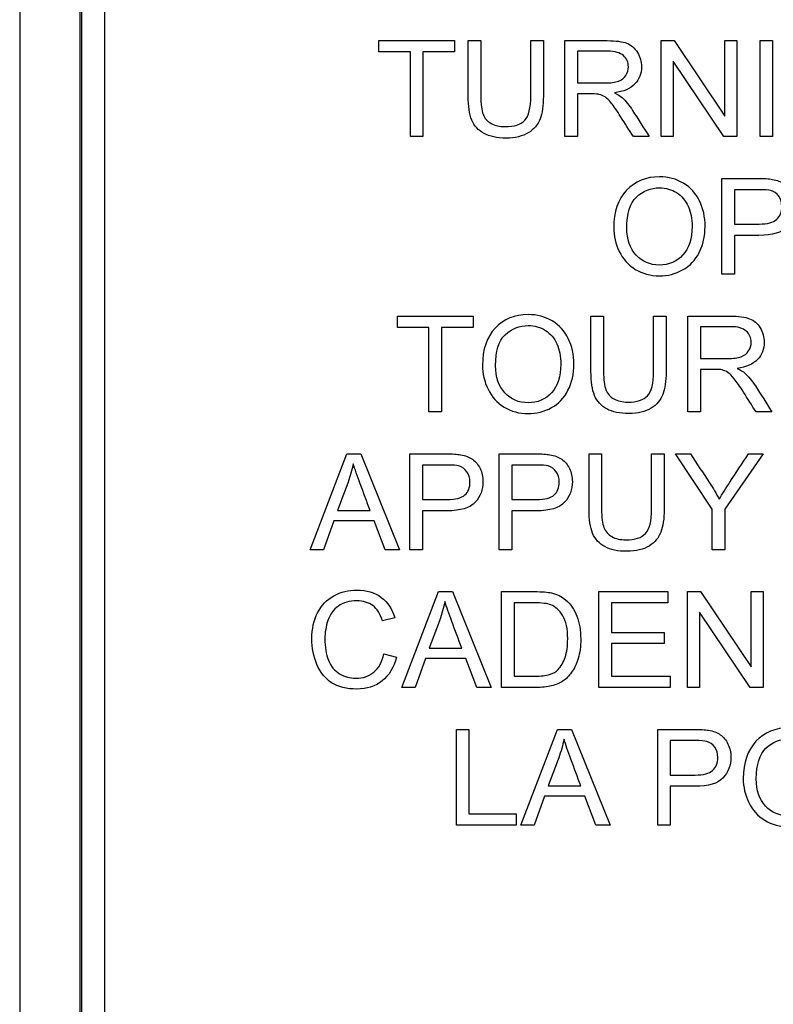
# Model space of a CAD drawing. Header units: inches. Extents: x 1 to 240, y -1 to 159.
# Tile 32 of 103: x 74.502 to 75.263, y 78.724 to 79.718. Entities that reach past the tile are written whole.
import ezdxf
from ezdxf.enums import TextEntityAlignment as Align
from ezdxf.lldxf.tags import DXFTag

# ---------------------------------------------------------------- set-up
doc = ezdxf.new("R2010")
doc.units = ezdxf.units.IN
doc.header["$MEASUREMENT"] = 0
for name, color, linetype in [('Default', 7, 'Continuous'), ('DV1_Default', 7, 'Continuous'), ('LAB20180', 7, 'Continuous')]:
    doc.layers.add(name, color=color, linetype=linetype)
doc.styles.add('SEACAD_Times_New_Roman', font='times.ttf')
tags = doc.linetypes.add('HIDDEN2', pattern=[0.1875, 0.125, -0.0625]).pattern_tags.tags
tags[6:7] = [DXFTag(74, 4), DXFTag(75, 0), DXFTag(340, '0'), DXFTag(46, 0.0), DXFTag(50, 0.0), DXFTag(44, 0.0), DXFTag(45, 0.0)]
tags[4:5] = [DXFTag(74, 4), DXFTag(75, 0), DXFTag(340, '0'), DXFTag(46, 0.0), DXFTag(50, 0.0), DXFTag(44, 0.0), DXFTag(45, 0.0)]
doc.dimstyles.new('HAMMOND_(STH_-_240x160)', dxfattribs={"dimtxt": 1, "dimasz": 1.25, "dimexe": 0.5, "dimexo": 0.5, "dimgap": 0.25, "dimtad": 0, "dimtih": 1, "dimtoh": 1, "dimzin": 0, "dimdsep": 46, "dimtxsty": 'SEACAD_Times_New_Roman', "dimblk1": '_SE_FILLED', "dimblk2": '_SE_FILLED', "dimsah": 1, "dimcen": 0.5, "dimadec": 0, "dimazin": 0, "dimtfac": 0.8, "dimtofl": 0, "dimtmove": 0, "dimatfit": 3, "dimfxl": 1, "dimtolj": 1, "dimtzin": 0, "dimarcsym": 0})

# ---------------------------------------------------------------- blocks, each defined once
blk = doc.blocks.new('SE')
at = {"layer": 'DV1_Default', "color": 7, "linetype": 'HIDDEN2'}
blk.add_line((74.56291, 75.11953), (74.56291, 97.13199), dxfattribs=at)
at = {"layer": 'LAB20180', "color": 7, "linetype": 'Continuous'}
for p, q in [((74.50179, 80.69399), (74.50179, 76.94399)), ((74.56429, 80.50603), (74.56429, 77.13196)), ((74.58729, 80.50603), (74.58729, 77.13196)), ((74.86436, 79.68522), (74.86436, 79.69656)), ((74.86436, 79.69656), (74.94073, 79.69656)), ((74.94073, 79.69656), (74.94073, 79.68522)), ((74.95457, 79.69656), (74.96726, 79.69656)), ((75.01774, 79.69656), (75.03043, 79.69656)), ((75.05225, 79.59978), (75.05225, 79.69656)), ((75.14923, 79.59978), (75.14923, 79.69656)), ((75.14923, 79.69656), (75.16236, 79.69656)), ((75.16236, 79.69656), (75.21349, 79.62045)), ((75.21349, 79.62045), (75.21349, 79.69656)), ((75.21349, 79.69656), (75.22579, 79.69656)), ((75.22579, 79.69656), (75.22579, 79.59978)), ((75.24916, 79.59978), (75.24916, 79.69656)), ((75.24916, 79.69656), (75.26191, 79.69656)), ((75.26191, 79.69656), (75.26191, 79.59978)), ((74.89617, 79.68522), (74.86436, 79.68522)), ((74.89617, 79.59978), (74.89617, 79.68522)), ((74.94073, 79.68522), (74.90892, 79.68522)), ((74.90892, 79.68522), (74.90892, 79.59978)), ((75.06494, 79.68587), (75.06494, 79.65387)), ((75.21265, 79.59978), (75.16146, 79.67589)), ((75.16146, 79.67589), (75.16146, 79.59978)), ((75.06494, 79.64273), (75.06494, 79.59978)), ((74.90892, 79.59978), (74.89617, 79.59978)), ((75.06494, 79.59978), (75.05225, 79.59978)), ((75.13725, 79.59978), (75.12128, 79.59978)), ((75.16146, 79.59978), (75.14923, 79.59978)), ((75.22579, 79.59978), (75.21265, 79.59978)), ((75.26191, 79.59978), (75.24916, 79.59978)), ((75.21053, 79.46076), (75.21053, 79.55754)), ((75.22328, 79.54614), (75.22328, 79.51143)), ((75.22328, 79.50004), (75.22328, 79.46076)), ((75.22328, 79.46076), (75.21053, 79.46076)), ((74.88313, 79.40712), (74.88313, 79.41852)), ((74.88313, 79.41852), (74.9595, 79.41852)), ((74.9595, 79.41852), (74.9595, 79.40712)), ((75.07849, 79.41852), (75.09124, 79.41852)), ((75.14166, 79.41852), (75.15435, 79.41852)), ((75.17618, 79.32174), (75.17618, 79.41852)), ((74.91494, 79.40712), (74.88313, 79.40712)), ((74.91494, 79.32174), (74.91494, 79.40712)), ((74.9595, 79.40712), (74.92769, 79.40712)), ((74.92769, 79.40712), (74.92769, 79.32174)), ((75.18893, 79.40783), (75.18893, 79.37577)), ((75.18893, 79.36469), (75.18893, 79.32174)), ((74.92769, 79.32174), (74.91494, 79.32174)), ((75.18893, 79.32174), (75.17618, 79.32174)), ((75.26124, 79.32174), (75.2452, 79.32174)), ((74.79501, 79.18272), (74.83197, 79.2795)), ((74.83197, 79.2795), (74.84607, 79.2795)), ((74.84607, 79.2795), (74.88529, 79.18272)), ((74.89572, 79.18272), (74.89572, 79.2795)), ((74.98587, 79.18272), (74.98587, 79.2795)), ((75.07653, 79.2795), (75.08922, 79.2795)), ((75.1397, 79.2795), (75.15238, 79.2795)), ((75.201, 79.22368), (75.16372, 79.2795)), ((75.16372, 79.2795), (75.17898, 79.2795)), ((75.25232, 79.2795), (75.21368, 79.22368)), ((75.23738, 79.2795), (75.25232, 79.2795)), ((74.9084, 79.26811), (74.9084, 79.23333)), ((74.99862, 79.26811), (74.99862, 79.23333)), ((74.82276, 79.22245), (74.85554, 79.22245)), ((74.9084, 79.222), (74.9084, 79.18272)), ((74.99862, 79.222), (74.99862, 79.18272)), ((75.201, 79.18272), (75.201, 79.22368)), ((75.21368, 79.22368), (75.21368, 79.18272)), ((74.8189, 79.21202), (74.80847, 79.18272)), ((74.8596, 79.21202), (74.8189, 79.21202)), ((74.87073, 79.18272), (74.8596, 79.21202)), ((74.80847, 79.18272), (74.79501, 79.18272)), ((74.88529, 79.18272), (74.87073, 79.18272)), ((74.9084, 79.18272), (74.89572, 79.18272)), ((74.99862, 79.18272), (74.98587, 79.18272)), ((75.21368, 79.18272), (75.201, 79.18272)), ((74.88754, 79.0437), (74.92444, 79.14042)), ((74.92444, 79.14042), (74.9386, 79.14042)), ((74.9386, 79.14042), (74.97782, 79.0437)), ((74.98825, 79.0437), (74.98825, 79.14042)), ((75.08638, 79.0437), (75.08638, 79.14042)), ((75.08638, 79.14042), (75.15605, 79.14042)), ((75.15605, 79.14042), (75.15605, 79.12909)), ((75.17582, 79.0437), (75.17582, 79.14042)), ((75.17582, 79.14042), (75.18896, 79.14042)), ((75.18896, 79.14042), (75.24015, 79.06437)), ((75.24015, 79.06437), (75.24015, 79.14042)), ((75.24015, 79.14042), (75.25238, 79.14042)), ((75.25238, 79.14042), (75.25238, 79.0437)), ((75.00093, 79.12909), (75.00093, 79.05504)), ((75.15605, 79.12909), (75.09907, 79.12909)), ((75.09907, 79.12909), (75.09907, 79.09934)), ((75.23925, 79.0437), (75.18812, 79.11975)), ((75.18812, 79.11975), (75.18812, 79.0437)), ((74.88059, 79.11389), (74.86803, 79.11093)), ((75.09907, 79.09934), (75.15245, 79.09934)), ((75.15245, 79.09934), (75.15245, 79.08794)), ((74.91529, 79.08343), (74.948, 79.08343)), ((75.15245, 79.08794), (75.09907, 79.08794)), ((75.09907, 79.08794), (75.09907, 79.05504)), ((74.86945, 79.07757), (74.88213, 79.07436)), ((74.91137, 79.073), (74.901, 79.0437)), ((74.95213, 79.073), (74.91137, 79.073)), ((74.96327, 79.0437), (74.95213, 79.073)), ((75.09907, 79.05504), (75.15837, 79.05504)), ((75.15837, 79.05504), (75.15837, 79.0437)), ((74.901, 79.0437), (74.88754, 79.0437)), ((74.97782, 79.0437), (74.96327, 79.0437)), ((75.15837, 79.0437), (75.08638, 79.0437)), ((75.18812, 79.0437), (75.17582, 79.0437)), ((75.25238, 79.0437), (75.23925, 79.0437)), ((74.9426, 78.90462), (74.9426, 79.0014)), ((74.9426, 79.0014), (74.95535, 79.0014)), ((74.95535, 79.0014), (74.95535, 78.91602)), ((75.00776, 78.90462), (75.04466, 79.0014)), ((75.04466, 79.0014), (75.05876, 79.0014)), ((75.05876, 79.0014), (75.09804, 78.90462)), ((75.14588, 78.90462), (75.14588, 79.0014)), ((75.15863, 78.99007), (75.15863, 78.9553)), ((75.03545, 78.94442), (75.06822, 78.94442)), ((75.15863, 78.94397), (75.15863, 78.90462)), ((75.03158, 78.93392), (75.02122, 78.90462)), ((75.07234, 78.93392), (75.03158, 78.93392)), ((75.08342, 78.90462), (75.07234, 78.93392)), ((74.95535, 78.91602), (75.00306, 78.91602)), ((75.00306, 78.91602), (75.00306, 78.90462)), ((75.00306, 78.90462), (74.9426, 78.90462)), ((75.02122, 78.90462), (75.00776, 78.90462)), ((75.09804, 78.90462), (75.08342, 78.90462)), ((75.15863, 78.90462), (75.14588, 78.90462))]:
    blk.add_line(p, q, dxfattribs=at)
for points, knots in [([(75.03043, 79.69656), (75.03043, 79.67793), (75.03043, 79.6593), (75.03043, 79.64067), (75.03043, 79.63094), (75.02933, 79.62322), (75.02714, 79.61748), (75.02497, 79.61181), (75.02096, 79.60712), (75.01523, 79.60358), (75.00952, 79.60005), (75.00203, 79.59817), (74.98368, 79.59817), (74.97627, 79.59978), (74.96481, 79.60596), (74.96069, 79.61047), (74.9558, 79.62231), (74.95457, 79.63043), (74.95457, 79.64067), (74.95457, 79.6593), (74.95457, 79.67793), (74.95457, 79.69656)], [0, 0, 0, 0, 0.229371, 0.229371, 0.229371, 0.325955, 0.325955, 0.325955, 0.402498, 0.402498, 0.402498, 0.496979, 0.496979, 0.588202, 0.588202, 0.679426, 0.679426, 0.770649, 0.770649, 0.770649, 1, 1, 1, 1]), ([(75.03043, 79.69656), (75.03043, 79.67793), (75.03043, 79.6593), (75.03043, 79.64067), (75.03043, 79.63094), (75.02933, 79.62322), (75.02714, 79.61748), (75.02497, 79.61181), (75.02096, 79.60712), (75.01523, 79.60358), (75.00952, 79.60005), (75.00203, 79.59817), (74.98368, 79.59817), (74.97627, 79.59978), (74.96481, 79.60596), (74.96069, 79.61047), (74.9558, 79.62231), (74.95457, 79.63043), (74.95457, 79.64067), (74.95457, 79.6593), (74.95457, 79.67793), (74.95457, 79.69656)], [0, 0, 0, 0, 0.229371, 0.229371, 0.229371, 0.325955, 0.325955, 0.325955, 0.402498, 0.402498, 0.402498, 0.496979, 0.496979, 0.588202, 0.588202, 0.679426, 0.679426, 0.770649, 0.770649, 0.770649, 1, 1, 1, 1]), ([(74.96726, 79.69656), (74.96726, 79.67797), (74.96726, 79.65938), (74.96726, 79.64079), (74.96726, 79.63236), (74.96809, 79.62618), (74.97119, 79.61819), (74.97383, 79.61517), (74.97769, 79.61298), (74.98148, 79.61083), (74.98612, 79.60976), (75.001, 79.60976), (75.0077, 79.61188), (75.01169, 79.6162), (75.01568, 79.62051), (75.01774, 79.62862), (75.01774, 79.64079), (75.01774, 79.65938), (75.01774, 79.67797), (75.01774, 79.69656)], [0, 0, 0, 0, 0.272206, 0.272206, 0.272206, 0.348704, 0.348704, 0.425203, 0.425203, 0.425203, 0.490104, 0.490104, 0.601582, 0.601582, 0.601582, 0.727853, 0.727853, 0.727853, 1, 1, 1, 1]), ([(74.96726, 79.69656), (74.96726, 79.67797), (74.96726, 79.65938), (74.96726, 79.64079), (74.96726, 79.63236), (74.96809, 79.62618), (74.97119, 79.61819), (74.97383, 79.61517), (74.97769, 79.61298), (74.98148, 79.61083), (74.98612, 79.60976), (75.001, 79.60976), (75.0077, 79.61188), (75.01169, 79.6162), (75.01568, 79.62051), (75.01774, 79.62862), (75.01774, 79.64079), (75.01774, 79.65938), (75.01774, 79.67797), (75.01774, 79.69656)], [0, 0, 0, 0, 0.272206, 0.272206, 0.272206, 0.348704, 0.348704, 0.425203, 0.425203, 0.425203, 0.490104, 0.490104, 0.601582, 0.601582, 0.601582, 0.727853, 0.727853, 0.727853, 1, 1, 1, 1]), ([(75.05225, 79.69656), (75.06651, 79.69656), (75.08076, 79.69656), (75.09501, 79.69656), (75.10364, 79.69656), (75.11021, 79.69566), (75.11471, 79.69392), (75.11917, 79.6922), (75.12276, 79.68915), (75.12547, 79.68471), (75.12813, 79.68034), (75.12946, 79.6755), (75.12946, 79.66327), (75.12727, 79.65754), (75.11838, 79.64813), (75.11149, 79.64511), (75.10222, 79.64389)], [0, 0, 0, 0, 0.31817, 0.31817, 0.31817, 0.466864, 0.466864, 0.466864, 0.574209, 0.574209, 0.574209, 0.693201, 0.693201, 0.846601, 0.846601, 1, 1, 1, 1]), ([(75.06494, 79.65387), (75.0741, 79.65387), (75.08327, 79.65387), (75.09243, 79.65387), (75.09829, 79.65387), (75.10287, 79.65445), (75.10621, 79.65567), (75.10949, 79.65686), (75.11201, 79.65882), (75.11375, 79.66146), (75.11547, 79.66407), (75.11626, 79.667), (75.11626, 79.67473), (75.11465, 79.67846), (75.1113, 79.68143), (75.10799, 79.68436), (75.10274, 79.68587), (75.09553, 79.68587), (75.08533, 79.68587), (75.07513, 79.68587), (75.06494, 79.68587)], [0, 0, 0, 0, 0.228444, 0.228444, 0.228444, 0.344459, 0.344459, 0.344459, 0.42483, 0.42483, 0.42483, 0.499128, 0.499128, 0.606785, 0.606785, 0.606785, 0.745919, 0.745919, 0.745919, 1, 1, 1, 1]), ([(75.12128, 79.59978), (75.11701, 79.6065), (75.11274, 79.61321), (75.10847, 79.61993), (75.10477, 79.62575), (75.10164, 79.63017), (75.09926, 79.63326), (75.09685, 79.63638), (75.09469, 79.63848), (75.09083, 79.64092), (75.08889, 79.64176), (75.0869, 79.64228), (75.08551, 79.64263), (75.0831, 79.64273), (75.07981, 79.64273), (75.07486, 79.64273), (75.0699, 79.64273), (75.06494, 79.64273)], [0, 0, 0, 0, 0.307386, 0.307386, 0.307386, 0.515959, 0.515959, 0.515959, 0.616495, 0.616495, 0.717031, 0.717031, 0.717031, 0.808506, 0.808506, 0.808506, 1, 1, 1, 1]), ([(75.10222, 79.64389), (75.10557, 79.64221), (75.10815, 79.6406), (75.10995, 79.63906), (75.11382, 79.63574), (75.11723, 79.63126), (75.12051, 79.62611), (75.1261, 79.61734), (75.13167, 79.60856), (75.13725, 79.59978)], [0, 0, 0, 0, 0.159942, 0.159942, 0.159942, 0.453508, 0.453508, 0.453508, 1, 1, 1, 1]), ([(75.10151, 79.50783), (75.10151, 79.52386), (75.10583, 79.53642), (75.11439, 79.5455), (75.12299, 79.55461), (75.1341, 79.55908), (75.14768, 79.55915), (75.15657, 79.55919), (75.16462, 79.55696), (75.17891, 79.54846), (75.18439, 79.54247), (75.19186, 79.52728), (75.19372, 79.51865), (75.19372, 79.49914), (75.19173, 79.49038), (75.18387, 79.47492), (75.17827, 79.46907), (75.17106, 79.46514), (75.16377, 79.46117), (75.15599, 79.45915), (75.13854, 79.45915), (75.13043, 79.46134), (75.12328, 79.46572), (75.1161, 79.47011), (75.11072, 79.47615), (75.10338, 79.49134), (75.10151, 79.49939), (75.10151, 79.50783)], [0, 0, 0, 0, 0.13347, 0.13347, 0.13347, 0.254653, 0.254653, 0.254653, 0.33796, 0.33796, 0.421266, 0.421266, 0.504572, 0.504572, 0.589544, 0.589544, 0.674517, 0.674517, 0.674517, 0.75295, 0.75295, 0.838021, 0.838021, 0.838021, 0.91901, 0.91901, 1, 1, 1, 1]), ([(75.21053, 79.55754), (75.2227, 79.55754), (75.23487, 79.55754), (75.24704, 79.55754), (75.25341, 79.55754), (75.25837, 79.55722), (75.26172, 79.55657), (75.26646, 79.55566), (75.27048, 79.55426), (75.2737, 79.55207), (75.2769, 79.54989), (75.27949, 79.54672), (75.28142, 79.54273), (75.28338, 79.53868), (75.28439, 79.53429), (75.28439, 79.52129), (75.28175, 79.51427), (75.27647, 79.5086), (75.27118, 79.50293), (75.26178, 79.50004), (75.24807, 79.50004), (75.23981, 79.50004), (75.23154, 79.50004), (75.22328, 79.50004)], [0, 0, 0, 0, 0.217025, 0.217025, 0.217025, 0.304597, 0.304597, 0.304597, 0.381192, 0.381192, 0.381192, 0.45407, 0.45407, 0.45407, 0.533735, 0.533735, 0.671534, 0.671534, 0.671534, 0.852688, 0.852688, 0.852688, 1, 1, 1, 1]), ([(75.11471, 79.50757), (75.11471, 79.49592), (75.11781, 79.48677), (75.1303, 79.47338), (75.13815, 79.47003), (75.14755, 79.4701), (75.15715, 79.47016), (75.16507, 79.47344), (75.17743, 79.48697), (75.18059, 79.4965), (75.18059, 79.51678), (75.17923, 79.52367), (75.17395, 79.53539), (75.17003, 79.5399), (75.15985, 79.54634), (75.15412, 79.54794), (75.14775, 79.54801), (75.13873, 79.5481), (75.13094, 79.54485), (75.12444, 79.53867), (75.1179, 79.53246), (75.11471, 79.52212), (75.11471, 79.50757)], [0, 0, 0, 0, 0.121799, 0.121799, 0.243597, 0.243597, 0.243597, 0.372511, 0.372511, 0.501425, 0.501425, 0.58183, 0.58183, 0.662235, 0.662235, 0.74264, 0.74264, 0.74264, 0.854598, 0.854598, 0.854598, 1, 1, 1, 1]), ([(75.22328, 79.51143), (75.23163, 79.51143), (75.23998, 79.51143), (75.24833, 79.51143), (75.25657, 79.51143), (75.26249, 79.51298), (75.26945, 79.51916), (75.27119, 79.52348), (75.27119, 79.5332), (75.27016, 79.53668), (75.26809, 79.53957), (75.26606, 79.54244), (75.26339, 79.54434), (75.26005, 79.5453), (75.25787, 79.54593), (75.25386, 79.54614), (75.24807, 79.54614), (75.23981, 79.54614), (75.23154, 79.54614), (75.22328, 79.54614)], [0, 0, 0, 0, 0.215632, 0.215632, 0.215632, 0.355764, 0.355764, 0.495897, 0.495897, 0.596219, 0.596219, 0.596219, 0.682986, 0.682986, 0.682986, 0.786564, 0.786564, 0.786564, 1, 1, 1, 1]), ([(74.96903, 79.36881), (74.96903, 79.38484), (74.97334, 79.3974), (74.98191, 79.40648), (74.9905, 79.41559), (75.00161, 79.42007), (75.02408, 79.42007), (75.03213, 79.41794), (75.04643, 79.40944), (75.0519, 79.40345), (75.05937, 79.38826), (75.06124, 79.37963), (75.06124, 79.36012), (75.05924, 79.35136), (75.05139, 79.33591), (75.04578, 79.33005), (75.03857, 79.32612), (75.03128, 79.32215), (75.0235, 79.32013), (75.00605, 79.32013), (74.99794, 79.32232), (74.98365, 79.33108), (74.97824, 79.33707), (74.97457, 79.34473), (74.97093, 79.35231), (74.96903, 79.36031), (74.96903, 79.36881)], [0, 0, 0, 0, 0.133484, 0.133484, 0.133484, 0.259404, 0.259404, 0.341759, 0.341759, 0.424115, 0.424115, 0.50647, 0.50647, 0.590473, 0.590473, 0.674475, 0.674475, 0.674475, 0.751467, 0.751467, 0.834973, 0.834973, 0.91848, 0.91848, 0.91848, 1, 1, 1, 1]), ([(75.15435, 79.41852), (75.15435, 79.39989), (75.15435, 79.38126), (75.15435, 79.36263), (75.15435, 79.35291), (75.15325, 79.34518), (75.14887, 79.33372), (75.14495, 79.32908), (75.13922, 79.32554), (75.13346, 79.32198), (75.12595, 79.32013), (75.10766, 79.32013), (75.10026, 79.32168), (75.09446, 79.32483), (75.08874, 79.32795), (75.08468, 79.33243), (75.08216, 79.33835), (75.07966, 79.34425), (75.07849, 79.35233), (75.07849, 79.36263), (75.07849, 79.38126), (75.07849, 79.39989), (75.07849, 79.41852)], [0, 0, 0, 0, 0.229348, 0.229348, 0.229348, 0.315824, 0.315824, 0.4023, 0.4023, 0.4023, 0.498874, 0.498874, 0.592764, 0.592764, 0.592764, 0.669271, 0.669271, 0.669271, 0.770634, 0.770634, 0.770634, 1, 1, 1, 1]), ([(75.15435, 79.41852), (75.15435, 79.39989), (75.15435, 79.38126), (75.15435, 79.36263), (75.15435, 79.35291), (75.15325, 79.34518), (75.14887, 79.33372), (75.14495, 79.32908), (75.13922, 79.32554), (75.13346, 79.32198), (75.12595, 79.32013), (75.10766, 79.32013), (75.10026, 79.32168), (75.09446, 79.32483), (75.08874, 79.32795), (75.08468, 79.33243), (75.08216, 79.33835), (75.07966, 79.34425), (75.07849, 79.35233), (75.07849, 79.36263), (75.07849, 79.38126), (75.07849, 79.39989), (75.07849, 79.41852)], [0, 0, 0, 0, 0.229348, 0.229348, 0.229348, 0.315824, 0.315824, 0.4023, 0.4023, 0.4023, 0.498874, 0.498874, 0.592764, 0.592764, 0.592764, 0.669271, 0.669271, 0.669271, 0.770634, 0.770634, 0.770634, 1, 1, 1, 1]), ([(75.09124, 79.41852), (75.09124, 79.39991), (75.09124, 79.3813), (75.09124, 79.36269), (75.09124, 79.35432), (75.09202, 79.34814), (75.09511, 79.34016), (75.09781, 79.33707), (75.10541, 79.33282), (75.11005, 79.33172), (75.12498, 79.33172), (75.13168, 79.33385), (75.13967, 79.34235), (75.14166, 79.35059), (75.14166, 79.36269), (75.14166, 79.3813), (75.14166, 79.39991), (75.14166, 79.41852)], [0, 0, 0, 0, 0.272429, 0.272429, 0.272429, 0.342897, 0.342897, 0.413366, 0.413366, 0.483834, 0.483834, 0.605702, 0.605702, 0.727571, 0.727571, 0.727571, 1, 1, 1, 1]), ([(75.09124, 79.41852), (75.09124, 79.39991), (75.09124, 79.3813), (75.09124, 79.36269), (75.09124, 79.35432), (75.09202, 79.34814), (75.09511, 79.34016), (75.09781, 79.33707), (75.10541, 79.33282), (75.11005, 79.33172), (75.12498, 79.33172), (75.13168, 79.33385), (75.13967, 79.34235), (75.14166, 79.35059), (75.14166, 79.36269), (75.14166, 79.3813), (75.14166, 79.39991), (75.14166, 79.41852)], [0, 0, 0, 0, 0.272429, 0.272429, 0.272429, 0.342897, 0.342897, 0.413366, 0.413366, 0.483834, 0.483834, 0.605702, 0.605702, 0.727571, 0.727571, 0.727571, 1, 1, 1, 1]), ([(75.17618, 79.41852), (75.19045, 79.41852), (75.20472, 79.41852), (75.219, 79.41852), (75.22762, 79.41852), (75.23413, 79.41762), (75.24314, 79.41414), (75.24668, 79.41105), (75.25209, 79.40229), (75.25338, 79.3974), (75.25338, 79.38523), (75.25119, 79.37944), (75.24231, 79.37003), (75.23542, 79.36707), (75.22614, 79.36578)], [0, 0, 0, 0, 0.318532, 0.318532, 0.318532, 0.440011, 0.440011, 0.56149, 0.56149, 0.682969, 0.682969, 0.841485, 0.841485, 1, 1, 1, 1]), ([(74.98216, 79.36855), (74.98216, 79.3569), (74.98532, 79.34775), (74.99781, 79.33436), (75.0056, 79.33101), (75.02466, 79.33101), (75.03258, 79.33443), (75.03876, 79.34119), (75.04491, 79.34791), (75.04804, 79.35748), (75.04804, 79.37776), (75.04675, 79.38465), (75.04411, 79.39051), (75.04146, 79.39639), (75.03754, 79.40088), (75.02737, 79.40732), (75.02164, 79.40893), (75.01526, 79.40899), (75.00625, 79.40908), (74.99846, 79.40584), (74.99195, 79.39965), (74.98542, 79.39344), (74.98216, 79.38304), (74.98216, 79.36855)], [0, 0, 0, 0, 0.119189, 0.119189, 0.238377, 0.238377, 0.359187, 0.359187, 0.359187, 0.497603, 0.497603, 0.585099, 0.585099, 0.585099, 0.663865, 0.663865, 0.742631, 0.742631, 0.742631, 0.854561, 0.854561, 0.854561, 1, 1, 1, 1]), ([(75.18893, 79.37577), (75.19809, 79.37577), (75.20726, 79.37577), (75.21642, 79.37577), (75.22222, 79.37577), (75.22685, 79.37641), (75.23014, 79.37757), (75.23344, 79.37873), (75.23593, 79.38072), (75.23767, 79.38343), (75.23938, 79.38609), (75.24025, 79.38897), (75.24025, 79.39669), (75.23857, 79.40043), (75.23522, 79.40339), (75.23191, 79.40632), (75.22666, 79.40783), (75.21951, 79.40783), (75.20932, 79.40783), (75.19912, 79.40783), (75.18893, 79.40783)], [0, 0, 0, 0, 0.228517, 0.228517, 0.228517, 0.343997, 0.343997, 0.343997, 0.424842, 0.424842, 0.424842, 0.499299, 0.499299, 0.607186, 0.607186, 0.607186, 0.745838, 0.745838, 0.745838, 1, 1, 1, 1]), ([(75.2452, 79.32174), (75.24095, 79.32846), (75.2367, 79.33518), (75.23245, 79.3419), (75.22877, 79.34772), (75.22563, 79.35213), (75.22318, 79.35522), (75.22076, 79.35828), (75.21861, 79.36044), (75.21668, 79.36166), (75.21479, 79.36286), (75.21281, 79.36372), (75.21088, 79.36424), (75.20944, 79.36463), (75.20702, 79.36463), (75.20374, 79.36469), (75.1988, 79.36479), (75.19386, 79.36469), (75.18893, 79.36469)], [0, 0, 0, 0, 0.307188, 0.307188, 0.307188, 0.516424, 0.516424, 0.516424, 0.634817, 0.634817, 0.634817, 0.716816, 0.716816, 0.716816, 0.80923, 0.80923, 0.80923, 1, 1, 1, 1]), ([(75.22614, 79.36578), (75.22956, 79.36417), (75.23213, 79.36257), (75.23387, 79.36096), (75.23758, 79.35752), (75.24115, 79.35323), (75.2445, 79.34808), (75.25016, 79.33936), (75.25566, 79.33052), (75.26124, 79.32174)], [0, 0, 0, 0, 0.160192, 0.160192, 0.160192, 0.45337, 0.45337, 0.45337, 1, 1, 1, 1]), ([(74.89572, 79.2795), (74.90787, 79.2795), (74.92002, 79.2795), (74.93216, 79.2795), (74.9386, 79.2795), (74.9435, 79.27912), (74.94691, 79.27854), (74.95167, 79.27773), (74.95567, 79.27622), (74.95882, 79.27403), (74.96205, 79.27179), (74.96462, 79.26869), (74.96661, 79.26469), (74.96862, 79.26068), (74.96951, 79.25626), (74.96951, 79.24319), (74.96694, 79.23623), (74.96166, 79.23057), (74.95637, 79.2249), (74.94697, 79.222), (74.93326, 79.222), (74.92497, 79.222), (74.91669, 79.222), (74.9084, 79.222)], [0, 0, 0, 0, 0.216618, 0.216618, 0.216618, 0.304542, 0.304542, 0.304542, 0.38085, 0.38085, 0.38085, 0.453906, 0.453906, 0.453906, 0.533113, 0.533113, 0.67119, 0.67119, 0.67119, 0.852322, 0.852322, 0.852322, 1, 1, 1, 1]), ([(74.98587, 79.2795), (74.99804, 79.2795), (75.01021, 79.2795), (75.02238, 79.2795), (75.02882, 79.2795), (75.03371, 79.27912), (75.03706, 79.27854), (75.04181, 79.27771), (75.04582, 79.27622), (75.04903, 79.27403), (75.05228, 79.27182), (75.05483, 79.26869), (75.05676, 79.26469), (75.05873, 79.26062), (75.05972, 79.25626), (75.05972, 79.24319), (75.05708, 79.23623), (75.05187, 79.23057), (75.04659, 79.22483), (75.03712, 79.222), (75.02347, 79.222), (75.01519, 79.222), (75.0069, 79.222), (74.99862, 79.222)], [0, 0, 0, 0, 0.216958, 0.216958, 0.216958, 0.304485, 0.304485, 0.304485, 0.381107, 0.381107, 0.381107, 0.453971, 0.453971, 0.453971, 0.533155, 0.533155, 0.671192, 0.671192, 0.671192, 0.852298, 0.852298, 0.852298, 1, 1, 1, 1]), ([(75.15238, 79.2795), (75.15238, 79.26087), (75.15238, 79.24224), (75.15238, 79.22361), (75.15238, 79.21382), (75.15129, 79.2061), (75.1491, 79.20043), (75.14689, 79.19471), (75.14292, 79.19006), (75.13719, 79.18646), (75.13153, 79.1829), (75.12399, 79.18111), (75.10564, 79.18111), (75.09823, 79.18266), (75.0925, 79.18581), (75.0868, 79.18895), (75.08265, 79.19341), (75.07775, 79.20526), (75.07653, 79.21331), (75.07653, 79.22361), (75.07653, 79.24224), (75.07653, 79.26087), (75.07653, 79.2795)], [0, 0, 0, 0, 0.22934, 0.22934, 0.22934, 0.325918, 0.325918, 0.325918, 0.402617, 0.402617, 0.402617, 0.498704, 0.498704, 0.59279, 0.59279, 0.59279, 0.681736, 0.681736, 0.770682, 0.770682, 0.770682, 1, 1, 1, 1]), ([(75.15238, 79.2795), (75.15238, 79.26087), (75.15238, 79.24224), (75.15238, 79.22361), (75.15238, 79.21382), (75.15129, 79.2061), (75.1491, 79.20043), (75.14689, 79.19471), (75.14292, 79.19006), (75.13719, 79.18646), (75.13153, 79.1829), (75.12399, 79.18111), (75.10564, 79.18111), (75.09823, 79.18266), (75.0925, 79.18581), (75.0868, 79.18895), (75.08265, 79.19341), (75.07775, 79.20526), (75.07653, 79.21331), (75.07653, 79.22361), (75.07653, 79.24224), (75.07653, 79.26087), (75.07653, 79.2795)], [0, 0, 0, 0, 0.22934, 0.22934, 0.22934, 0.325918, 0.325918, 0.325918, 0.402617, 0.402617, 0.402617, 0.498704, 0.498704, 0.59279, 0.59279, 0.59279, 0.681736, 0.681736, 0.770682, 0.770682, 0.770682, 1, 1, 1, 1]), ([(75.08922, 79.2795), (75.08922, 79.26089), (75.08922, 79.24228), (75.08922, 79.22368), (75.08922, 79.21524), (75.09005, 79.20906), (75.0916, 79.20513), (75.09317, 79.20115), (75.09578, 79.19805), (75.09965, 79.19592), (75.10349, 79.19381), (75.10808, 79.1927), (75.12296, 79.1927), (75.12965, 79.19483), (75.13365, 79.19908), (75.13767, 79.20336), (75.1397, 79.21157), (75.1397, 79.22368), (75.1397, 79.24228), (75.1397, 79.26089), (75.1397, 79.2795)], [0, 0, 0, 0, 0.272471, 0.272471, 0.272471, 0.364187, 0.364187, 0.364187, 0.425156, 0.425156, 0.425156, 0.489974, 0.489974, 0.60131, 0.60131, 0.60131, 0.727559, 0.727559, 0.727559, 1, 1, 1, 1]), ([(75.08922, 79.2795), (75.08922, 79.26089), (75.08922, 79.24228), (75.08922, 79.22368), (75.08922, 79.21524), (75.09005, 79.20906), (75.0916, 79.20513), (75.09317, 79.20115), (75.09578, 79.19805), (75.09965, 79.19592), (75.10349, 79.19381), (75.10808, 79.1927), (75.12296, 79.1927), (75.12965, 79.19483), (75.13365, 79.19908), (75.13767, 79.20336), (75.1397, 79.21157), (75.1397, 79.22368), (75.1397, 79.24228), (75.1397, 79.26089), (75.1397, 79.2795)], [0, 0, 0, 0, 0.272471, 0.272471, 0.272471, 0.364187, 0.364187, 0.364187, 0.425156, 0.425156, 0.425156, 0.489974, 0.489974, 0.60131, 0.60131, 0.60131, 0.727559, 0.727559, 0.727559, 1, 1, 1, 1]), ([(75.17898, 79.2795), (75.18537, 79.26974), (75.19177, 79.25997), (75.19817, 79.25021), (75.20174, 79.24475), (75.20499, 79.23926), (75.20802, 79.23391)], [0, 0, 0, 0, 0.647796, 0.647796, 0.647796, 1, 1, 1, 1]), ([(75.20802, 79.23391), (75.21098, 79.239), (75.21459, 79.24467), (75.21877, 79.25098), (75.22505, 79.26044), (75.23118, 79.26999), (75.23738, 79.2795)], [0, 0, 0, 0, 0.371968, 0.371968, 0.371968, 1, 1, 1, 1]), ([(74.8386, 79.26946), (74.83725, 79.26321), (74.83545, 79.25697), (74.83332, 79.25085), (74.83001, 79.24131), (74.82628, 79.23192), (74.82276, 79.22245)], [0, 0, 0, 0, 0.389814, 0.389814, 0.389814, 1, 1, 1, 1]), ([(74.85554, 79.22245), (74.85221, 79.23138), (74.84888, 79.24031), (74.84556, 79.24924), (74.84252, 79.25739), (74.84021, 79.26411), (74.8386, 79.26946)], [0, 0, 0, 0, 0.572051, 0.572051, 0.572051, 1, 1, 1, 1]), ([(74.9084, 79.23333), (74.91675, 79.23333), (74.9251, 79.23333), (74.93345, 79.23333), (74.94176, 79.23333), (74.94768, 79.23488), (74.95464, 79.24106), (74.95638, 79.24544), (74.95638, 79.2551), (74.95535, 79.25858), (74.95122, 79.26437), (74.94852, 79.2663), (74.94517, 79.26727), (74.94306, 79.26788), (74.93905, 79.26811), (74.93319, 79.26811), (74.92493, 79.26811), (74.91667, 79.26811), (74.9084, 79.26811)], [0, 0, 0, 0, 0.215355, 0.215355, 0.215355, 0.351087, 0.351087, 0.486819, 0.486819, 0.585108, 0.585108, 0.683397, 0.683397, 0.683397, 0.786845, 0.786845, 0.786845, 1, 1, 1, 1]), ([(74.99862, 79.23333), (75.00697, 79.23333), (75.01532, 79.23333), (75.02366, 79.23333), (75.03197, 79.23333), (75.03783, 79.23488), (75.04479, 79.24106), (75.04652, 79.24544), (75.04652, 79.2551), (75.04549, 79.25858), (75.0435, 79.26147), (75.04148, 79.2644), (75.03873, 79.2663), (75.03538, 79.26727), (75.03321, 79.2679), (75.0292, 79.26811), (75.02341, 79.26811), (75.01514, 79.26811), (75.00688, 79.26811), (74.99862, 79.26811)], [0, 0, 0, 0, 0.215503, 0.215503, 0.215503, 0.355035, 0.355035, 0.494567, 0.494567, 0.595608, 0.595608, 0.595608, 0.683176, 0.683176, 0.683176, 0.786692, 0.786692, 0.786692, 1, 1, 1, 1]), ([(74.88213, 79.07436), (74.87949, 79.06386), (74.87466, 79.05587), (74.86075, 79.0448), (74.85219, 79.04209), (74.83171, 79.04209), (74.82328, 79.04416), (74.81671, 79.04841), (74.81019, 79.05263), (74.80525, 79.05884), (74.80184, 79.06689), (74.79845, 79.07488), (74.79675, 79.08356), (74.79675, 79.10282), (74.79868, 79.11164), (74.80254, 79.11911), (74.80639, 79.12655), (74.81182, 79.13231), (74.8189, 79.13617), (74.82606, 79.14008), (74.83384, 79.14203), (74.85206, 79.14203), (74.86017, 79.13952), (74.86674, 79.13463), (74.87335, 79.1297), (74.87795, 79.12278), (74.88059, 79.11389)], [0, 0, 0, 0, 0.104376, 0.104376, 0.208752, 0.208752, 0.317142, 0.317142, 0.317142, 0.409738, 0.409738, 0.409738, 0.508627, 0.508627, 0.616505, 0.616505, 0.616505, 0.708763, 0.708763, 0.708763, 0.799096, 0.799096, 0.902432, 0.902432, 0.902432, 1, 1, 1, 1]), ([(74.98825, 79.14042), (74.99935, 79.14042), (75.01044, 79.14042), (75.02154, 79.14042), (75.02907, 79.14042), (75.0348, 79.13997), (75.03873, 79.13907), (75.04427, 79.1378), (75.04903, 79.13546), (75.05296, 79.13211), (75.05804, 79.12779), (75.06185, 79.12226), (75.06436, 79.11557), (75.06688, 79.10885), (75.06816, 79.10121), (75.06816, 79.08524), (75.06732, 79.07867), (75.06558, 79.073), (75.06385, 79.06735), (75.06172, 79.06264), (75.05902, 79.05897), (75.05628, 79.05525), (75.05341, 79.05227), (75.05019, 79.05014), (75.04702, 79.04805), (75.04318, 79.04641), (75.03416, 79.04422), (75.02894, 79.0437), (75.02315, 79.0437), (75.01152, 79.0437), (74.99988, 79.0437), (74.98825, 79.0437)], [0, 0, 0, 0, 0.150413, 0.150413, 0.150413, 0.228477, 0.228477, 0.228477, 0.300745, 0.300745, 0.300745, 0.392531, 0.392531, 0.392531, 0.498096, 0.498096, 0.587904, 0.587904, 0.587904, 0.658254, 0.658254, 0.658254, 0.714914, 0.714914, 0.714914, 0.778618, 0.778618, 0.842322, 0.842322, 0.842322, 1, 1, 1, 1]), ([(74.86803, 79.11093), (74.86584, 79.11795), (74.86256, 79.1231), (74.85831, 79.12632), (74.85402, 79.12957), (74.84865, 79.13115), (74.83474, 79.13115), (74.82849, 79.12935), (74.82347, 79.1258), (74.81846, 79.12227), (74.81497, 79.11743), (74.81298, 79.11138), (74.81099, 79.10537), (74.80988, 79.09921), (74.80988, 79.08459), (74.81111, 79.07745), (74.81349, 79.07126), (74.81585, 79.06514), (74.81961, 79.06058), (74.82469, 79.05755), (74.82973, 79.05455), (74.83526, 79.05298), (74.84826, 79.05298), (74.85438, 79.05504), (74.8643, 79.06328), (74.86764, 79.06946), (74.86945, 79.07757)], [0, 0, 0, 0, 0.096945, 0.096945, 0.096945, 0.187413, 0.187413, 0.290421, 0.290421, 0.290421, 0.385578, 0.385578, 0.385578, 0.479008, 0.479008, 0.599806, 0.599806, 0.599806, 0.694434, 0.694434, 0.694434, 0.783273, 0.783273, 0.891636, 0.891636, 1, 1, 1, 1]), ([(74.93107, 79.13044), (74.92972, 79.12413), (74.92798, 79.11795), (74.92585, 79.11183), (74.92254, 79.10229), (74.91881, 79.0929), (74.91529, 79.08343)], [0, 0, 0, 0, 0.389606, 0.389606, 0.389606, 1, 1, 1, 1]), ([(74.948, 79.08343), (74.9447, 79.09236), (74.94139, 79.10129), (74.93809, 79.11022), (74.93506, 79.1184), (74.93274, 79.1251), (74.93107, 79.13044)], [0, 0, 0, 0, 0.571633, 0.571633, 0.571633, 1, 1, 1, 1]), ([(75.00093, 79.05504), (75.00782, 79.05504), (75.01471, 79.05504), (75.0216, 79.05504), (75.02804, 79.05504), (75.033, 79.05562), (75.03667, 79.05678), (75.0403, 79.05792), (75.04318, 79.05967), (75.04839, 79.06489), (75.05077, 79.06895), (75.05245, 79.0741), (75.05413, 79.07927), (75.05502, 79.08543), (75.05502, 79.10288), (75.05335, 79.11067), (75.05, 79.11615), (75.0467, 79.12154), (75.04266, 79.12522), (75.0379, 79.12709), (75.03444, 79.12844), (75.02894, 79.12909), (75.02128, 79.12909), (75.0145, 79.12909), (75.00772, 79.12909), (75.00093, 79.12909)], [0, 0, 0, 0, 0.131457, 0.131457, 0.131457, 0.228272, 0.228272, 0.228272, 0.293515, 0.293515, 0.383703, 0.383703, 0.383703, 0.499077, 0.499077, 0.65797, 0.65797, 0.65797, 0.76365, 0.76365, 0.76365, 0.870567, 0.870567, 0.870567, 1, 1, 1, 1]), ([(75.14588, 79.0014), (75.15805, 79.0014), (75.17022, 79.0014), (75.18239, 79.0014), (75.18883, 79.0014), (75.19372, 79.00108), (75.19707, 79.0005), (75.20184, 78.99968), (75.20583, 78.99818), (75.20905, 78.99593), (75.21224, 78.9937), (75.21484, 78.99058), (75.21677, 78.98659), (75.21872, 78.98258), (75.21974, 78.97816), (75.21974, 78.96515), (75.2171, 78.9582), (75.21188, 78.95247), (75.20667, 78.94674), (75.19714, 78.9439), (75.18348, 78.94397), (75.1752, 78.944), (75.16691, 78.94397), (75.15863, 78.94397)], [0, 0, 0, 0, 0.216952, 0.216952, 0.216952, 0.304451, 0.304451, 0.304451, 0.381248, 0.381248, 0.381248, 0.454064, 0.454064, 0.454064, 0.533616, 0.533616, 0.671221, 0.671221, 0.671221, 0.852304, 0.852304, 0.852304, 1, 1, 1, 1]), ([(75.23223, 78.95176), (75.23223, 78.96773), (75.23654, 78.98028), (75.24511, 78.98936), (75.2537, 78.99847), (75.26481, 79.00301), (75.28728, 79.00301), (75.29533, 79.00089), (75.30248, 78.99657), (75.3096, 78.99228), (75.3151, 78.9864), (75.31884, 78.9788), (75.3226, 78.97115), (75.32444, 78.96251), (75.32444, 78.94306), (75.32244, 78.93431), (75.31459, 78.91885), (75.30898, 78.91299), (75.30177, 78.909), (75.29451, 78.90498), (75.2867, 78.90308), (75.26925, 78.90308), (75.26114, 78.9052), (75.25399, 78.90964), (75.24687, 78.91407), (75.24144, 78.92001), (75.2341, 78.93521), (75.23223, 78.94326), (75.23223, 78.95176)], [0, 0, 0, 0, 0.133288, 0.133288, 0.133288, 0.256522, 0.256522, 0.33712, 0.33712, 0.33712, 0.417249, 0.417249, 0.417249, 0.502222, 0.502222, 0.588327, 0.588327, 0.674432, 0.674432, 0.674432, 0.75288, 0.75288, 0.837966, 0.837966, 0.837966, 0.918983, 0.918983, 1, 1, 1, 1]), ([(75.05129, 78.99142), (75.04994, 78.98511), (75.0482, 78.97893), (75.04601, 78.97275), (75.04264, 78.96325), (75.03897, 78.95386), (75.03545, 78.94442)], [0, 0, 0, 0, 0.391075, 0.391075, 0.391075, 1, 1, 1, 1]), ([(75.06822, 78.94442), (75.06492, 78.95335), (75.06161, 78.96227), (75.05831, 78.9712), (75.05528, 78.97938), (75.05296, 78.98608), (75.05129, 78.99142)], [0, 0, 0, 0, 0.571633, 0.571633, 0.571633, 1, 1, 1, 1]), ([(75.15863, 78.9553), (75.16698, 78.9553), (75.17533, 78.9553), (75.18368, 78.9553), (75.19198, 78.9553), (75.19784, 78.95684), (75.2048, 78.96303), (75.20654, 78.9674), (75.20654, 78.97706), (75.20551, 78.98054), (75.20351, 78.98344), (75.20149, 78.98637), (75.19875, 78.98827), (75.1954, 78.98917), (75.19321, 78.98976), (75.18922, 78.99007), (75.18342, 78.99007), (75.17516, 78.99007), (75.16689, 78.99007), (75.15863, 78.99007)], [0, 0, 0, 0, 0.215549, 0.215549, 0.215549, 0.355111, 0.355111, 0.494673, 0.494673, 0.595735, 0.595735, 0.595735, 0.683088, 0.683088, 0.683088, 0.786664, 0.786664, 0.786664, 1, 1, 1, 1]), ([(75.24543, 78.9515), (75.24543, 78.93984), (75.24852, 78.93064), (75.25477, 78.924), (75.26104, 78.91734), (75.26887, 78.91396), (75.28786, 78.91396), (75.29578, 78.91731), (75.30815, 78.93083), (75.3113, 78.94042), (75.3113, 78.96071), (75.30995, 78.96753), (75.30467, 78.97925), (75.30074, 78.98376), (75.29565, 78.98704), (75.2906, 78.99031), (75.28484, 78.99187), (75.26945, 78.99187), (75.26166, 78.98878), (75.25515, 78.98254), (75.24868, 78.97632), (75.24543, 78.96599), (75.24543, 78.9515)], [0, 0, 0, 0, 0.129277, 0.129277, 0.129277, 0.252801, 0.252801, 0.378862, 0.378862, 0.504924, 0.504924, 0.584611, 0.584611, 0.664298, 0.664298, 0.664298, 0.743257, 0.743257, 0.854915, 0.854915, 0.854915, 1, 1, 1, 1])]:
    blk.add_open_spline(points, degree=3, knots=knots, dxfattribs=at)
blk = doc.blocks.new('DMBLK2888')
at = {"layer": 'Default', "linetype": 'Continuous'}
for points in [[(83.58475, 86.75664), (83.37642, 88.00664), (83.16808, 86.75664)], [(83.58475, 76.17899), (83.16808, 76.17899), (83.37642, 74.92899)]]:
    blk.add_hatch(color=7, dxfattribs=at).paths.add_polyline_path(points)
at = {"layer": 'Default', "color": 7, "linetype": 'Continuous'}
for p, q in [((78.59879, 88.00664), (83.87642, 88.00664)), ((83.37642, 88.00664), (83.37642, 82.31782)), ((83.37642, 80.96782), (83.37642, 74.92899)), ((75.74629, 74.92899), (83.87642, 74.92899))]:
    blk.add_line(p, q, dxfattribs=at)
at = {"layer": 'Default', "color": 7, "linetype": 'Continuous', "style": 'SEACAD_Times_New_Roman'}
blk.add_text('13.08', height=1, dxfattribs=at).set_placement((81.67026, 81.96782), align=Align.TOP_LEFT)
blk = doc.blocks.new('_SE_FILLED')
at = {"color": 0}
blk.add_line((0, 0), (-1, 0), dxfattribs=at)
blk.add_solid([(0, 0), (-1, -0.1665), (-1, 0.1665), (0, 0)], dxfattribs=at)

msp = doc.modelspace()

# ---------------------------------------------------------------- block references
at = {"layer": 'Default'}
msp.add_blockref('SE', (0, 0), dxfattribs=at)

# ---------------------------------------------------------------- dimensions: what is measured, and where the dimension line sits
at = {"layer": 'Default', "color": 7, "linetype": 'Continuous'}
dim = msp.add_linear_dim(base=(83.37642, 74.92899), p1=(78.09879, 88.00664), p2=(75.24629, 74.92899), angle=90, text='\\A1;<>', dimstyle='HAMMOND_(STH_-_240x160)', dxfattribs=at)
dim.commit()
dim.dimension.update_dxf_attribs({"geometry": 'DMBLK2888', "text_midpoint": (83.37642, 81.46782), "dimtype": 160})

doc.saveas('drawing.dxf')
